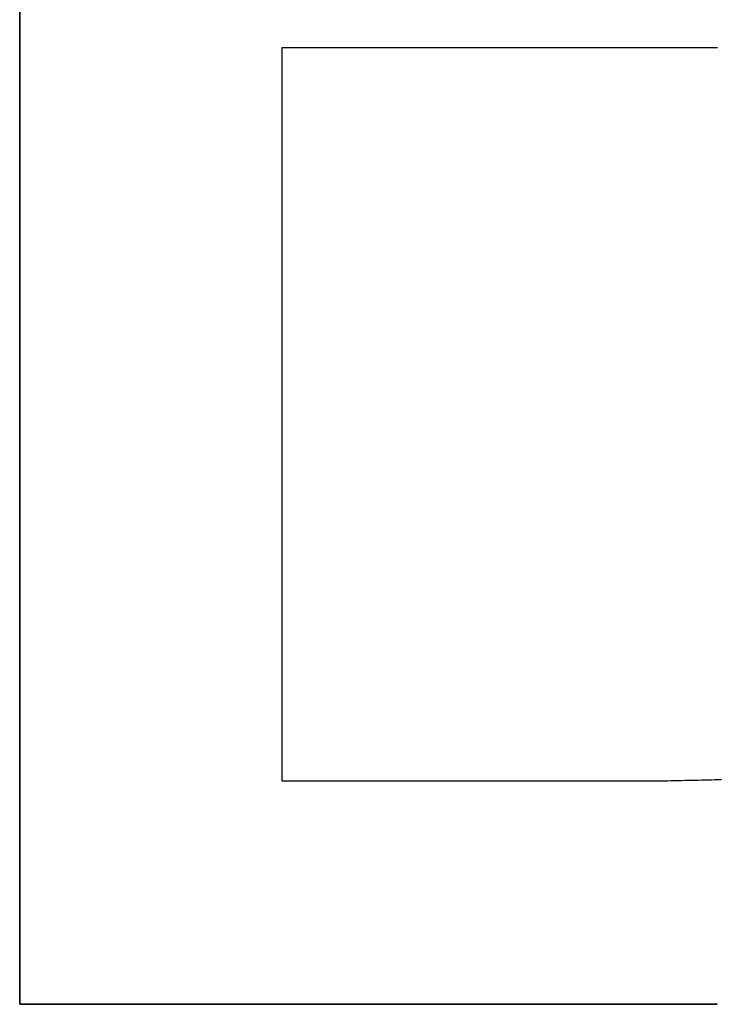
# Model space of a CAD drawing. Extents: x -3.81 to 3.81, y -1.89 to 1.9.
# Tile 49 of 149: x -0.6581 to -0.6209, y 1.1627 to 1.2152. Entities that reach past the tile are written whole.
import ezdxf

# ---------------------------------------------------------------- set-up
doc = ezdxf.new("R2010")
doc.units = 0
doc.layers.get('0').update_dxf_attribs({"linetype": 'CONTINUOUS'})

# ---------------------------------------------------------------- blocks, each defined once
blk = doc.blocks.new('*U1')
at = {"extrusion": (1, 0, 0)}
for p, q in [((-0.658115, 1.162716, 4.21), (-0.658115, 1.267716, 4.21)), ((-0.658115, 1.267716, 4.2098), (-0.658115, 1.162716, 4.2098)), ((-0.658115, 1.162716, 4.21), (-0.658115, 1.162716, 4.2098))]:
    blk.add_line(p, q, dxfattribs=at)
for p, q in [((-0.658115, 1.267716, 4.2098), (-0.658115, 1.162716, 4.2098)), ((-0.658115, 1.162716, 4.21), (-0.658115, 1.267716, 4.21)), ((-0.622201, 1.213716, 4.2098), (-0.644144, 1.213716, 4.2098)), ((-0.644144, 1.213716, 4.2098), (-0.644144, 1.17463, 4.2098)), ((-0.622201, 1.213716, 4.21), (-0.644144, 1.213716, 4.21)), ((-0.644144, 1.213716, 4.21), (-0.644144, 1.17463, 4.21)), ((-0.622201, 1.213716, 4.21), (-0.622201, 1.213716, 4.2098)), ((-0.644144, 1.17463, 4.2098), (-0.62563, 1.17463, 4.2098)), ((-0.644144, 1.17463, 4.21), (-0.62563, 1.17463, 4.21)), ((-0.62563, 1.17463, 4.21), (-0.62563, 1.17463, 4.2098)), ((-0.658115, 1.162716, 4.2098), (-0.620915, 1.162716, 4.2098)), ((-0.620915, 1.162716, 4.21), (-0.658115, 1.162716, 4.21)), ((-0.620915, 1.162716, 4.21), (-0.620915, 1.162716, 4.2098))]:
    blk.add_line(p, q)
at = {"extrusion": (0, 1, 0)}
for p, q in [((-0.622201, 1.213716, 4.21), (-0.644144, 1.213716, 4.21)), ((-0.644144, 1.213716, 4.21), (-0.644144, 1.213716, 4.2098)), ((-0.622201, 1.213716, 4.2098), (-0.644144, 1.213716, 4.2098)), ((-0.622201, 1.213716, 4.21), (-0.622201, 1.213716, 4.2098)), ((-0.620915, 1.162716, 4.21), (-0.658115, 1.162716, 4.21)), ((-0.658115, 1.162716, 4.21), (-0.658115, 1.162716, 4.2098)), ((-0.658115, 1.162716, 4.2098), (-0.620915, 1.162716, 4.2098)), ((-0.620915, 1.162716, 4.21), (-0.620915, 1.162716, 4.2098))]:
    blk.add_line(p, q, dxfattribs=at)
at = {"extrusion": (-1, 0, 0)}
for p, q in [((-0.644144, 1.213716, 4.21), (-0.644144, 1.17463, 4.21)), ((-0.644144, 1.213716, 4.21), (-0.644144, 1.213716, 4.2098)), ((-0.644144, 1.213716, 4.2098), (-0.644144, 1.17463, 4.2098)), ((-0.644144, 1.17463, 4.21), (-0.644144, 1.17463, 4.2098))]:
    blk.add_line(p, q, dxfattribs=at)
at = {"extrusion": (0, -1, 0)}
for p, q in [((-0.644144, 1.17463, 4.21), (-0.62563, 1.17463, 4.21)), ((-0.644144, 1.17463, 4.21), (-0.644144, 1.17463, 4.2098)), ((-0.644144, 1.17463, 4.2098), (-0.62563, 1.17463, 4.2098)), ((-0.62563, 1.17463, 4.21), (-0.62563, 1.17463, 4.2098))]:
    blk.add_line(p, q, dxfattribs=at)
for points in [[(-0.620911, 1.21371, 4.21), (-0.621053, 1.21371, 4.21), (-0.621195, 1.21371, 4.21), (-0.621337, 1.21371, 4.21), (-0.62148, 1.21371, 4.21), (-0.621623, 1.21372, 4.21), (-0.621767, 1.21372, 4.21), (-0.621911, 1.21372, 4.21), (-0.622056, 1.21372, 4.21), (-0.622201, 1.21372, 4.21)], [(-0.620908, 1.21371, 4.2098), (-0.621121, 1.21371, 4.2098), (-0.621335, 1.21371, 4.2098), (-0.62155, 1.21372, 4.2098), (-0.621766, 1.21372, 4.2098), (-0.621983, 1.21372, 4.2098), (-0.622201, 1.21372, 4.2098)], [(-0.620908, 1.21371, 4.2098), (-0.621121, 1.21371, 4.2098), (-0.621335, 1.21371, 4.2098), (-0.62155, 1.21372, 4.2098), (-0.621766, 1.21372, 4.2098), (-0.621983, 1.21372, 4.2098), (-0.622201, 1.21372, 4.2098)], [(-0.620911, 1.21371, 4.21), (-0.621053, 1.21371, 4.21), (-0.621195, 1.21371, 4.21), (-0.621337, 1.21371, 4.21), (-0.62148, 1.21371, 4.21), (-0.621623, 1.21372, 4.21), (-0.621767, 1.21372, 4.21), (-0.621911, 1.21372, 4.21), (-0.622056, 1.21372, 4.21), (-0.622201, 1.21372, 4.21)], [(-0.62563, 1.17463, 4.21), (-0.625438, 1.17463, 4.21), (-0.625247, 1.17463, 4.21), (-0.625057, 1.17463, 4.21), (-0.624867, 1.17463, 4.21), (-0.624678, 1.17463, 4.21), (-0.62449, 1.17463, 4.21), (-0.624303, 1.17464, 4.21), (-0.624117, 1.17464, 4.21), (-0.623931, 1.17464, 4.21), (-0.623746, 1.17464, 4.21), (-0.623561, 1.17464, 4.21), (-0.623378, 1.17465, 4.21), (-0.623195, 1.17465, 4.21), (-0.623012, 1.17465, 4.21), (-0.622831, 1.17465, 4.21), (-0.62265, 1.17466, 4.21), (-0.62247, 1.17466, 4.21), (-0.622291, 1.17466, 4.21), (-0.622113, 1.17467, 4.21), (-0.621935, 1.17467, 4.21), (-0.621758, 1.17468, 4.21), (-0.621581, 1.17468, 4.21), (-0.621406, 1.17469, 4.21), (-0.621231, 1.17469, 4.21), (-0.621057, 1.1747, 4.21), (-0.620884, 1.1747, 4.21)], [(-0.62563, 1.17463, 4.2098), (-0.625342, 1.17463, 4.2098), (-0.625055, 1.17463, 4.2098), (-0.624771, 1.17463, 4.2098), (-0.624487, 1.17463, 4.2098), (-0.624206, 1.17464, 4.2098), (-0.623926, 1.17464, 4.2098), (-0.623648, 1.17464, 4.2098), (-0.623372, 1.17465, 4.2098), (-0.623097, 1.17465, 4.2098), (-0.622824, 1.17465, 4.2098), (-0.622552, 1.17466, 4.2098), (-0.622283, 1.17466, 4.2098), (-0.622015, 1.17467, 4.2098), (-0.621748, 1.17468, 4.2098), (-0.621483, 1.17468, 4.2098), (-0.62122, 1.17469, 4.2098), (-0.620959, 1.1747, 4.2098), (-0.620699, 1.17471, 4.2098)], [(-0.62563, 1.17463, 4.2098), (-0.625342, 1.17463, 4.2098), (-0.625055, 1.17463, 4.2098), (-0.624771, 1.17463, 4.2098), (-0.624487, 1.17463, 4.2098), (-0.624206, 1.17464, 4.2098), (-0.623926, 1.17464, 4.2098), (-0.623648, 1.17464, 4.2098), (-0.623372, 1.17465, 4.2098), (-0.623097, 1.17465, 4.2098), (-0.622824, 1.17465, 4.2098), (-0.622552, 1.17466, 4.2098), (-0.622283, 1.17466, 4.2098), (-0.622015, 1.17467, 4.2098), (-0.621748, 1.17468, 4.2098), (-0.621483, 1.17468, 4.2098), (-0.62122, 1.17469, 4.2098), (-0.620959, 1.1747, 4.2098), (-0.620699, 1.17471, 4.2098)], [(-0.62563, 1.17463, 4.21), (-0.625438, 1.17463, 4.21), (-0.625247, 1.17463, 4.21), (-0.625057, 1.17463, 4.21), (-0.624867, 1.17463, 4.21), (-0.624678, 1.17463, 4.21), (-0.62449, 1.17463, 4.21), (-0.624303, 1.17464, 4.21), (-0.624117, 1.17464, 4.21), (-0.623931, 1.17464, 4.21), (-0.623746, 1.17464, 4.21), (-0.623561, 1.17464, 4.21), (-0.623378, 1.17465, 4.21), (-0.623195, 1.17465, 4.21), (-0.623012, 1.17465, 4.21), (-0.622831, 1.17465, 4.21), (-0.62265, 1.17466, 4.21), (-0.62247, 1.17466, 4.21), (-0.622291, 1.17466, 4.21), (-0.622113, 1.17467, 4.21), (-0.621935, 1.17467, 4.21), (-0.621758, 1.17468, 4.21), (-0.621581, 1.17468, 4.21), (-0.621406, 1.17469, 4.21), (-0.621231, 1.17469, 4.21), (-0.621057, 1.1747, 4.21), (-0.620884, 1.1747, 4.21)]]:
    blk.add_polyline3d(points)

msp = doc.modelspace()

# ---------------------------------------------------------------- block references
msp.add_blockref('*U1', (0, 0))

doc.saveas('drawing.dxf')
